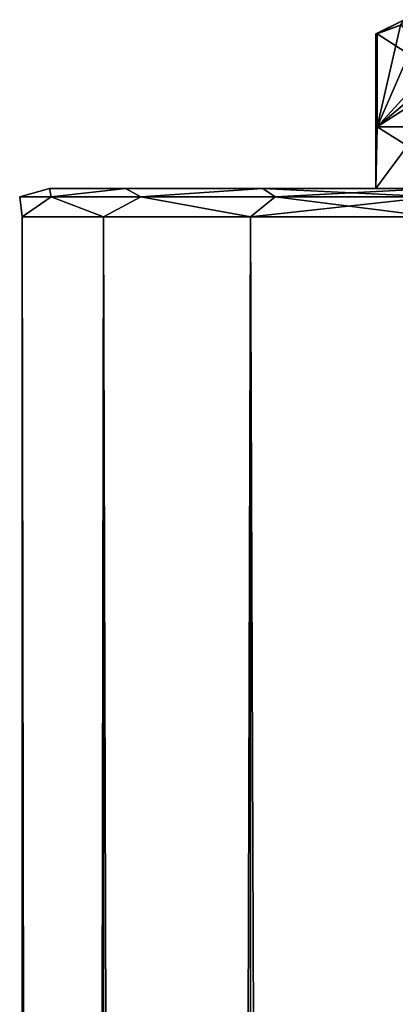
# Model space of a CAD drawing. Extents: x -250 to 250, y -963 to 894.
# Tile 229 of 256: x -250 to -236, y 859 to 894. Entities that reach past the tile are written whole.
import ezdxf

# ---------------------------------------------------------------- set-up
doc = ezdxf.new("R2010")
doc.units = 0
doc.header["$LTSCALE"] = 65.185185
for name, color, linetype in [('227', 7, 'CONTINUOUS'), ('228', 7, 'CONTINUOUS'), ('233', 7, 'CONTINUOUS'), ('234', 7, 'CONTINUOUS'), ('239', 7, 'CONTINUOUS'), ('240', 7, 'CONTINUOUS'), ('250', 7, 'CONTINUOUS'), ('703', 7, 'CONTINUOUS'), ('704', 7, 'CONTINUOUS'), ('708', 7, 'CONTINUOUS')]:
    doc.layers.add(name, color=color, linetype=linetype)

msp = doc.modelspace()

# ---------------------------------------------------------------- linework, layer by layer
at = {"layer": '227', "color": 7, "linetype": 'CONTINUOUS'}
for points in [[(-237.05, 887.7), (-233.903, 887.7, 5.14), (-233.521, 887.7, 8.521), (-237.05, 887.7)], [(-233.521, 887.7, -8.521), (-235.28, 887.7), (-237.05, 887.7), (-233.521, 887.7, -8.521)], [(-235.28, 887.7), (-233.903, 887.7, 5.14), (-237.05, 887.7), (-235.28, 887.7)]]:
    msp.add_3dface(points, dxfattribs=at)
at = {"layer": '228', "color": 7, "linetype": 'CONTINUOUS'}
for points in [[(-237.05, 893.2), (-237.05, 887.7), (-237.008, 889.9, 1.001), (-237.05, 893.2)], [(-237.04, 893.2, 0.501), (-237.05, 893.2), (-237.008, 889.9, 1.001), (-237.04, 893.2, 0.501)], [(-237.008, 893.2, 1.001), (-237.04, 893.2, 0.501), (-237.008, 889.9, 1.001), (-237.008, 893.2, 1.001)], [(-237.05, 887.7), (-233.521, 887.7, 8.521), (-237.008, 889.9, 1.001), (-237.05, 887.7)], [(-237.008, 889.9, 1.001), (-233.521, 887.7, 8.521), (-235.436, 889.9, 6.025), (-237.008, 889.9, 1.001)]]:
    msp.add_3dface(points, dxfattribs=at)
at = {"layer": '233', "color": 7, "linetype": 'CONTINUOUS'}
for points in [[(-237.008, 893.2, -1.001), (-237.05, 887.7), (-237.04, 893.2, -0.501), (-237.008, 893.2, -1.001)], [(-237.008, 889.9, -1.001), (-237.05, 887.7), (-237.008, 893.2, -1.001), (-237.008, 889.9, -1.001)], [(-237.05, 887.7), (-237.05, 893.2), (-237.04, 893.2, -0.501), (-237.05, 887.7)], [(-235.436, 889.9, -6.025), (-237.05, 887.7), (-237.008, 889.9, -1.001), (-235.436, 889.9, -6.025)], [(-233.521, 887.7, -8.521), (-237.05, 887.7), (-235.436, 889.9, -6.025), (-233.521, 887.7, -8.521)]]:
    msp.add_3dface(points, dxfattribs=at)
at = {"layer": '234', "color": 7, "linetype": 'CONTINUOUS'}
for points in [[(-231.871, 889.9, -9.899), (-235.436, 889.9, -6.025), (-237.008, 889.9, -1.001), (-231.871, 889.9, -9.899)], [(-237.008, 889.9, 1.001), (-235.436, 889.9, 6.025), (-231.871, 889.9, 9.899), (-237.008, 889.9, 1.001)]]:
    msp.add_3dface(points, dxfattribs=at)
at = {"layer": '239', "color": 7, "linetype": 'CONTINUOUS'}
for points in [[(-237.008, 893.2, 1.001), (-231.871, 889.9, 9.899), (-236.174, 893.506, 2.446), (-237.008, 893.2, 1.001)], [(-237.008, 893.2, 1.001), (-237.008, 889.9, 1.001), (-231.871, 889.9, 9.899), (-237.008, 893.2, 1.001)]]:
    msp.add_3dface(points, dxfattribs=at)
at = {"layer": '240', "color": 7, "linetype": 'CONTINUOUS'}
for points in [[(-237.008, 889.9, -1.001), (-233.532, 893.7, -7.021), (-232.705, 893.506, -8.454), (-237.008, 889.9, -1.001)], [(-235.347, 893.7, -3.879), (-237.008, 889.9, -1.001), (-236.174, 893.506, -2.446), (-235.347, 893.7, -3.879)], [(-235.347, 893.7, -3.879), (-233.532, 893.7, -7.021), (-237.008, 889.9, -1.001), (-235.347, 893.7, -3.879)], [(-231.871, 893.2, -9.899), (-237.008, 889.9, -1.001), (-232.705, 893.506, -8.454), (-231.871, 893.2, -9.899)], [(-237.008, 889.9, -1.001), (-237.008, 893.2, -1.001), (-236.174, 893.506, -2.446), (-237.008, 889.9, -1.001)], [(-231.871, 893.2, -9.899), (-231.871, 889.9, -9.899), (-237.008, 889.9, -1.001), (-231.871, 893.2, -9.899)]]:
    msp.add_3dface(points, dxfattribs=at)
at = {"layer": '250', "color": 7, "linetype": 'CONTINUOUS'}
for points in [[(-237.05, 893.2), (-237.04, 893.2, 0.501), (-236.05, 893.7), (-237.05, 893.2)], [(-237.05, 893.2), (-236.05, 893.7), (-236.174, 893.506, -2.446), (-237.05, 893.2)], [(-237.04, 893.2, 0.501), (-237.008, 893.2, 1.001), (-236.05, 893.7), (-237.04, 893.2, 0.501)], [(-236.05, 893.7), (-237.008, 893.2, 1.001), (-236.174, 893.506, 2.446), (-236.05, 893.7)], [(-237.04, 893.2, -0.501), (-237.05, 893.2), (-236.174, 893.506, -2.446), (-237.04, 893.2, -0.501)], [(-237.008, 893.2, -1.001), (-237.04, 893.2, -0.501), (-236.174, 893.506, -2.446), (-237.008, 893.2, -1.001)]]:
    msp.add_3dface(points, dxfattribs=at)
at = {"layer": '703', "color": 7, "linetype": 'CONTINUOUS'}
for points in [[(-248.649, 887.7, -3.115), (-245.946, 887.7, 8.729), (-245.946, 887.7, -8.729), (-248.649, 887.7, -3.115)], [(-248.649, 887.7, 3.115), (-245.946, 887.7, 8.729), (-248.649, 887.7, -3.115), (-248.649, 887.7, 3.115)], [(-245.946, 887.7, 8.729), (-241.074, 887.7, 12.614), (-245.946, 887.7, -8.729), (-245.946, 887.7, 8.729)], [(-245.946, 887.7, -8.729), (-241.074, 887.7, 12.614), (-241.074, 887.7, -12.614), (-245.946, 887.7, -8.729)], [(-235, 887.7, -14), (-241.074, 887.7, -12.614), (-235.3, 887.7, 0), (-235, 887.7, -14)], [(-241.074, 887.7, 12.614), (-235, 887.7, 14), (-241.074, 887.7, -12.614), (-241.074, 887.7, 12.614)], [(-241.074, 887.7, -12.614), (-235, 887.7, 14), (-235.3, 887.7, 0), (-241.074, 887.7, -12.614)]]:
    msp.add_3dface(points, dxfattribs=at)
at = {"layer": '704', "color": 7, "linetype": 'CONTINUOUS'}
for points in [[(-246.727, 886.7, -9.352), (-249.624, -886.7, -3.338), (-249.624, 886.7, -3.338), (-246.727, 886.7, -9.352)], [(-246.727, -886.7, -9.352), (-249.624, -886.7, -3.338), (-246.727, 886.7, -9.352), (-246.727, -886.7, -9.352)], [(-249.624, 886.7, -3.338), (-249.624, -886.7, 3.338), (-249.624, 886.7, 3.338), (-249.624, 886.7, -3.338)], [(-249.624, -886.7, -3.338), (-249.624, -886.7, 3.338), (-249.624, 886.7, -3.338), (-249.624, -886.7, -3.338)], [(-249.624, 886.7, 3.338), (-246.727, -886.7, 9.352), (-246.727, 886.7, 9.352), (-249.624, 886.7, 3.338)], [(-249.624, -886.7, 3.338), (-246.727, -886.7, 9.352), (-249.624, 886.7, 3.338), (-249.624, -886.7, 3.338)], [(-246.727, -886.7, 9.352), (-241.508, -886.7, 13.515), (-246.727, 886.7, 9.352), (-246.727, -886.7, 9.352)], [(-246.727, 886.7, 9.352), (-241.508, -886.7, 13.515), (-241.508, 886.7, 13.515), (-246.727, 886.7, 9.352)], [(-241.508, 886.7, -13.515), (-246.727, -886.7, -9.352), (-246.727, 886.7, -9.352), (-241.508, 886.7, -13.515)], [(-241.508, -886.7, -13.515), (-246.727, -886.7, -9.352), (-241.508, 886.7, -13.515), (-241.508, -886.7, -13.515)], [(-235, 886.7, -15), (-235, -886.7, -15), (-241.508, -886.7, -13.515), (-235, 886.7, -15)], [(-235, 886.7, -15), (-241.508, -886.7, -13.515), (-241.508, 886.7, -13.515), (-235, 886.7, -15)], [(-235, -886.7, 15), (-235, 886.7, 15), (-241.508, 886.7, 13.515), (-235, -886.7, 15)], [(-241.508, -886.7, 13.515), (-235, -886.7, 15), (-241.508, 886.7, 13.515), (-241.508, -886.7, 13.515)]]:
    msp.add_3dface(points, dxfattribs=at)
at = {"layer": '708', "color": 7, "linetype": 'CONTINUOUS'}
for points in [[(-248.649, 887.7, 3.115), (-249.707, 887.407), (-248.588, 887.407, 5.628), (-248.649, 887.7, 3.115)], [(-248.649, 887.7, -3.115), (-248.588, 887.407, -5.628), (-249.707, 887.407), (-248.649, 887.7, -3.115)], [(-248.649, 887.7, 3.115), (-248.649, 887.7, -3.115), (-249.707, 887.407), (-248.649, 887.7, 3.115)], [(-248.649, 887.7, -3.115), (-245.946, 887.7, -8.729), (-248.588, 887.407, -5.628), (-248.649, 887.7, -3.115)], [(-245.946, 887.7, 8.729), (-248.649, 887.7, 3.115), (-248.588, 887.407, 5.628), (-245.946, 887.7, 8.729)], [(-245.946, 887.7, -8.729), (-245.399, 887.407, -10.399), (-248.588, 887.407, -5.628), (-245.946, 887.7, -8.729)], [(-245.946, 887.7, 8.729), (-248.588, 887.407, 5.628), (-245.399, 887.407, 10.399), (-245.946, 887.7, 8.729)], [(-245.946, 887.7, -8.729), (-241.074, 887.7, -12.614), (-245.399, 887.407, -10.399), (-245.946, 887.7, -8.729)], [(-241.074, 887.7, 12.614), (-245.946, 887.7, 8.729), (-245.399, 887.407, 10.399), (-241.074, 887.7, 12.614)], [(-241.074, 887.7, -12.614), (-240.628, 887.407, -13.588), (-245.399, 887.407, -10.399), (-241.074, 887.7, -12.614)], [(-241.074, 887.7, 12.614), (-245.399, 887.407, 10.399), (-240.628, 887.407, 13.588), (-241.074, 887.7, 12.614)], [(-241.074, 887.7, -12.614), (-235, 887.7, -14), (-240.628, 887.407, -13.588), (-241.074, 887.7, -12.614)], [(-235, 887.7, 14), (-241.074, 887.7, 12.614), (-235, 887.407, 14.707), (-235, 887.7, 14)], [(-235, 887.407, 14.707), (-241.074, 887.7, 12.614), (-240.628, 887.407, 13.588), (-235, 887.407, 14.707)], [(-235, 887.7, -14), (-235, 887.407, -14.707), (-240.628, 887.407, -13.588), (-235, 887.7, -14)], [(-249.624, 886.7, -3.338), (-249.624, 886.7, 3.338), (-249.707, 887.407), (-249.624, 886.7, -3.338)], [(-248.588, 887.407, -5.628), (-249.624, 886.7, -3.338), (-249.707, 887.407), (-248.588, 887.407, -5.628)], [(-249.707, 887.407), (-249.624, 886.7, 3.338), (-248.588, 887.407, 5.628), (-249.707, 887.407)], [(-246.727, 886.7, -9.352), (-249.624, 886.7, -3.338), (-248.588, 887.407, -5.628), (-246.727, 886.7, -9.352)], [(-249.624, 886.7, 3.338), (-246.727, 886.7, 9.352), (-248.588, 887.407, 5.628), (-249.624, 886.7, 3.338)], [(-248.588, 887.407, 5.628), (-246.727, 886.7, 9.352), (-245.399, 887.407, 10.399), (-248.588, 887.407, 5.628)], [(-245.399, 887.407, -10.399), (-246.727, 886.7, -9.352), (-248.588, 887.407, -5.628), (-245.399, 887.407, -10.399)], [(-246.727, 886.7, 9.352), (-241.508, 886.7, 13.515), (-245.399, 887.407, 10.399), (-246.727, 886.7, 9.352)], [(-241.508, 886.7, -13.515), (-246.727, 886.7, -9.352), (-245.399, 887.407, -10.399), (-241.508, 886.7, -13.515)], [(-240.628, 887.407, -13.588), (-241.508, 886.7, -13.515), (-245.399, 887.407, -10.399), (-240.628, 887.407, -13.588)], [(-245.399, 887.407, 10.399), (-241.508, 886.7, 13.515), (-240.628, 887.407, 13.588), (-245.399, 887.407, 10.399)], [(-235, 887.407, -14.707), (-241.508, 886.7, -13.515), (-240.628, 887.407, -13.588), (-235, 887.407, -14.707)], [(-235, 886.7, -15), (-241.508, 886.7, -13.515), (-235, 887.407, -14.707), (-235, 886.7, -15)], [(-241.508, 886.7, 13.515), (-235, 886.7, 15), (-240.628, 887.407, 13.588), (-241.508, 886.7, 13.515)], [(-235, 886.7, 15), (-235, 887.407, 14.707), (-240.628, 887.407, 13.588), (-235, 886.7, 15)]]:
    msp.add_3dface(points, dxfattribs=at)

doc.saveas('drawing.dxf')
